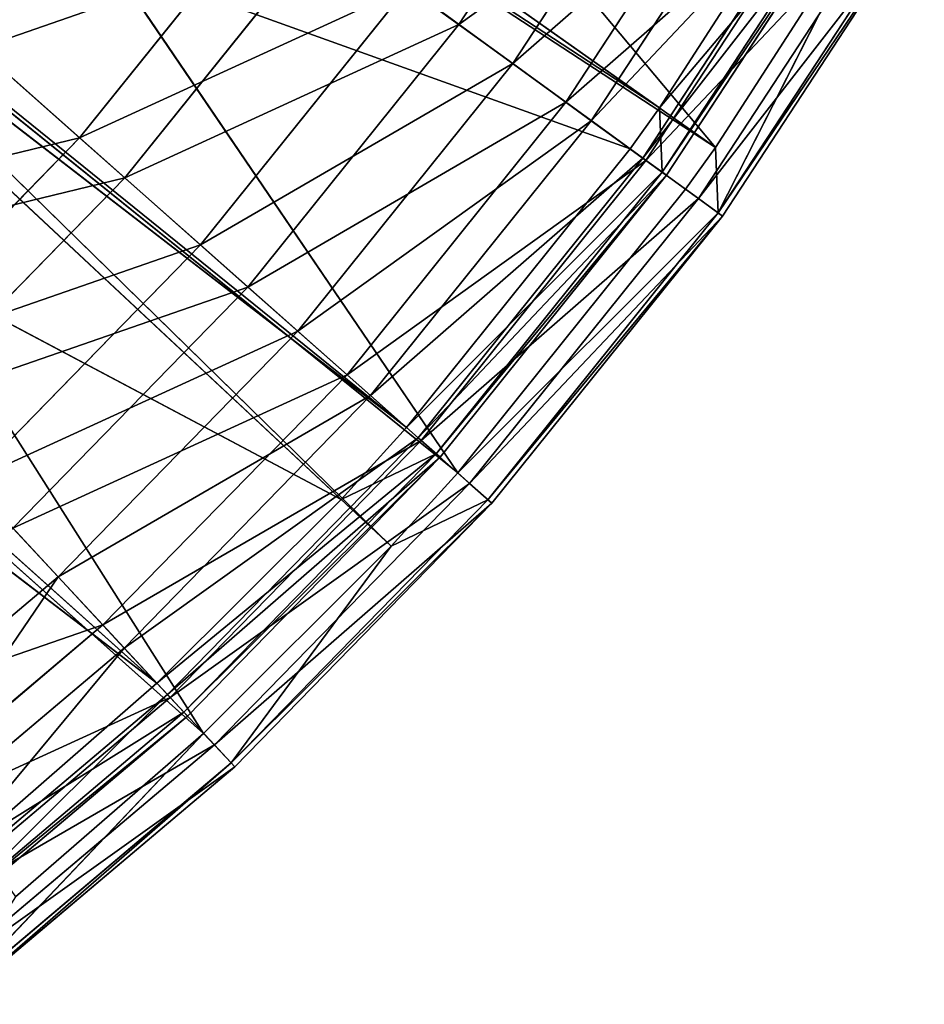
# Model space of a CAD drawing. Extents: x 1 to 221, y -110 to 110.
# Tile 56 of 256: x 180 to 206, y -87 to -59. Entities that reach past the tile are written whole.
import ezdxf

# ---------------------------------------------------------------- set-up
doc = ezdxf.new("R2010")
doc.units = 0
doc.header["$LTSCALE"] = 25.4
doc.layers.get('0').update_dxf_attribs({"color": 13, "linetype": 'CONTINUOUS'})

# ---------------------------------------------------------------- blocks, each defined once
blk = doc.blocks.new('PEAR-M-8672_STL')
at = {"color": 7}
for p, q in [((199.841, -62.639, 129.39), (179.887, -38.845, 314.653)), ((199.841, -62.639, 129.39), (179.887, -38.845, 314.653)), ((198.227, -61.5, 129.074), (174.026, -44.417, 314.337)), ((198.227, -61.5, 129.074), (174.026, -44.417, 314.337)), ((197.379, -62.684, 129.074), (173.413, -45.272, 314.337)), ((197.379, -62.684, 129.074), (173.413, -45.272, 314.337)), ((199.841, -62.639, 129.39), (175.639, -45.556, 314.653)), ((199.841, -62.639, 129.39), (175.639, -45.556, 314.653)), ((192.405, -72.028, 129.39), (175.011, -46.433, 314.653)), ((192.405, -72.028, 129.39), (175.011, -46.433, 314.653)), ((198.977, -63.845, 129.39), (175.011, -46.433, 314.653)), ((198.977, -63.845, 129.39), (175.011, -46.433, 314.653)), ((192.435, -59.092, 67.38), (197.759, -50.967, 67.38)), ((192.435, -59.092, 67.38), (197.759, -50.967, 67.38)), ((199.415, -51.941, 77.862), (193.99, -60.222, 77.862)), ((199.415, -51.941, 77.862), (193.99, -60.222, 77.862)), ((197.379, -62.684, 129.074), (167.846, -52.08, 314.337)), ((197.379, -62.684, 129.074), (167.846, -52.08, 314.337)), ((190.927, -70.719, 129.074), (167.846, -52.08, 314.337)), ((190.927, -70.719, 129.074), (167.846, -52.08, 314.337)), ((190.927, -70.719, 129.074), (167.392, -52.571, 314.337)), ((190.927, -70.719, 129.074), (167.392, -52.571, 314.337)), ((189.042, -72.791, 129.074), (167.392, -52.571, 314.337)), ((189.042, -72.791, 129.074), (167.392, -52.571, 314.337)), ((195.525, -61.337, 77.229), (201.051, -52.903, 77.229)), ((195.525, -61.337, 77.229), (201.051, -52.903, 77.229)), ((201.832, -53.363, 87.848), (196.259, -61.87, 87.848)), ((201.832, -53.363, 87.848), (196.259, -61.87, 87.848)), ((190.485, -74.139, 129.39), (169.301, -53.415, 314.653)), ((190.485, -74.139, 129.39), (169.301, -53.415, 314.653)), ((192.405, -72.028, 129.39), (169.301, -53.415, 314.653)), ((192.405, -72.028, 129.39), (169.301, -53.415, 314.653)), ((185.074, -79.539, 129.39), (168.835, -53.919, 314.653)), ((185.074, -79.539, 129.39), (168.835, -53.919, 314.653)), ((190.485, -74.139, 129.39), (168.835, -53.919, 314.653)), ((190.485, -74.139, 129.39), (168.835, -53.919, 314.653)), ((198.227, -61.5, 129.074), (203.027, -54.065, 129.074)), ((198.227, -61.5, 129.074), (203.027, -54.065, 129.074)), ((203.413, -54.292, 98.057), (197.742, -62.948, 98.057)), ((203.413, -54.292, 98.057), (197.742, -62.948, 98.057)), ((197.836, -63.016, 87.4), (203.513, -54.351, 87.4)), ((197.836, -63.016, 87.4), (203.513, -54.351, 87.4)), ((198.227, -61.5, 129.074), (204.013, -54.645, 118.765)), ((198.227, -61.5, 129.074), (204.013, -54.645, 118.765)), ((204.013, -54.645, 118.765), (198.305, -63.357, 118.765)), ((204.013, -54.645, 118.765), (198.305, -63.357, 118.765)), ((204.142, -54.721, 108.394), (198.426, -63.445, 108.394)), ((204.142, -54.721, 108.394), (198.426, -63.445, 108.394)), ((199.841, -62.639, 129.39), (204.729, -55.066, 129.39)), ((199.841, -62.639, 129.39), (204.729, -55.066, 129.39)), ((204.729, -55.066, 129.39), (199.92, -64.53, 118.89)), ((204.729, -55.066, 129.39), (199.92, -64.53, 118.89)), ((187.187, -55.279, 58.925), (181.496, -62.364, 58.925)), ((187.187, -55.279, 58.925), (181.496, -62.364, 58.925)), ((199.346, -64.114, 97.798), (205.122, -55.297, 97.798)), ((199.346, -64.114, 97.798), (205.122, -55.297, 97.798)), ((205.733, -55.657, 118.89), (199.92, -64.53, 118.89)), ((205.733, -55.657, 118.89), (199.92, -64.53, 118.89)), ((200.043, -64.62, 108.327), (205.865, -55.734, 108.327)), ((200.043, -64.62, 108.327), (205.865, -55.734, 108.327)), ((182.8, -63.519, 57.941), (188.596, -56.303, 57.941)), ((182.8, -63.519, 57.941), (188.596, -56.303, 57.941)), ((192.435, -59.092, 67.38), (188.596, -56.303, 57.941)), ((192.435, -59.092, 67.38), (188.596, -56.303, 57.941)), ((189.042, -72.791, 129.074), (161.54, -58.209, 314.337)), ((189.042, -72.791, 129.074), (161.54, -58.209, 314.337)), ((183.729, -78.093, 129.074), (161.54, -58.209, 314.337)), ((183.729, -78.093, 129.074), (161.54, -58.209, 314.337)), ((190.957, -58.018, 68.191), (184.984, -65.454, 68.191)), ((190.957, -58.018, 68.191), (184.984, -65.454, 68.191)), ((190.957, -58.018, 68.191), (193.99, -60.222, 77.862)), ((190.957, -58.018, 68.191), (193.99, -60.222, 77.862)), ((177.359, -58.699, 50.148), (181.496, -62.364, 58.925)), ((177.359, -58.699, 50.148), (181.496, -62.364, 58.925)), ((186.352, -66.666, 67.38), (192.435, -59.092, 67.38)), ((186.352, -66.666, 67.38), (192.435, -59.092, 67.38)), ((195.525, -61.337, 77.229), (192.435, -59.092, 67.38)), ((195.525, -61.337, 77.229), (192.435, -59.092, 67.38)), ((183.729, -78.093, 129.074), (159.709, -59.746, 314.337)), ((183.729, -78.093, 129.074), (159.709, -59.746, 314.337)), ((185.074, -79.539, 129.39), (162.833, -59.702, 314.653)), ((185.074, -79.539, 129.39), (162.833, -59.702, 314.653)), ((178.586, -59.786, 49.002), (182.8, -63.519, 57.941)), ((178.586, -59.786, 49.002), (182.8, -63.519, 57.941)), ((193.99, -60.222, 77.862), (187.791, -67.941, 77.862)), ((193.99, -60.222, 77.862), (187.791, -67.941, 77.862)), ((193.99, -60.222, 77.862), (196.259, -61.87, 87.848)), ((193.99, -60.222, 77.862), (196.259, -61.87, 87.848)), ((189.211, -69.199, 77.229), (195.525, -61.337, 77.229)), ((189.211, -69.199, 77.229), (195.525, -61.337, 77.229)), ((197.836, -63.016, 87.4), (195.525, -61.337, 77.229)), ((197.836, -63.016, 87.4), (195.525, -61.337, 77.229)), ((197.379, -62.684, 129.074), (198.227, -61.5, 129.074)), ((197.379, -62.684, 129.074), (198.227, -61.5, 129.074)), ((198.227, -61.5, 129.074), (198.305, -63.357, 118.765)), ((198.227, -61.5, 129.074), (198.305, -63.357, 118.765)), ((196.259, -61.87, 87.848), (189.89, -69.8, 87.848)), ((196.259, -61.87, 87.848), (189.89, -69.8, 87.848)), ((196.259, -61.87, 87.848), (197.742, -62.948, 98.057)), ((196.259, -61.87, 87.848), (197.742, -62.948, 98.057)), ((181.496, -62.364, 58.925), (175.149, -68.867, 58.925)), ((181.496, -62.364, 58.925), (175.149, -68.867, 58.925)), ((181.496, -62.364, 58.925), (184.984, -65.454, 68.191)), ((181.496, -62.364, 58.925), (184.984, -65.454, 68.191)), ((190.927, -70.719, 129.074), (197.379, -62.684, 129.074)), ((190.927, -70.719, 129.074), (197.379, -62.684, 129.074)), ((197.379, -62.684, 129.074), (198.305, -63.357, 118.765)), ((197.379, -62.684, 129.074), (198.305, -63.357, 118.765)), ((198.977, -63.845, 129.39), (199.841, -62.639, 129.39)), ((198.977, -63.845, 129.39), (199.841, -62.639, 129.39)), ((199.841, -62.639, 129.39), (199.92, -64.53, 118.89)), ((199.841, -62.639, 129.39), (199.92, -64.53, 118.89)), ((197.742, -62.948, 98.057), (191.262, -71.016, 98.057)), ((197.742, -62.948, 98.057), (191.262, -71.016, 98.057)), ((191.349, -71.093, 87.4), (197.836, -63.016, 87.4)), ((191.349, -71.093, 87.4), (197.836, -63.016, 87.4)), ((197.742, -62.948, 98.057), (198.426, -63.445, 108.394)), ((197.742, -62.948, 98.057), (198.426, -63.445, 108.394)), ((199.346, -64.114, 97.798), (197.836, -63.016, 87.4)), ((199.346, -64.114, 97.798), (197.836, -63.016, 87.4)), ((176.335, -70.143, 57.941), (182.8, -63.519, 57.941)), ((176.335, -70.143, 57.941), (182.8, -63.519, 57.941)), ((182.8, -63.519, 57.941), (186.352, -66.666, 67.38)), ((182.8, -63.519, 57.941), (186.352, -66.666, 67.38)), ((198.305, -63.357, 118.765), (191.783, -71.477, 118.765)), ((198.305, -63.357, 118.765), (191.783, -71.477, 118.765)), ((198.426, -63.445, 108.394), (191.895, -71.577, 108.394)), ((198.426, -63.445, 108.394), (191.895, -71.577, 108.394)), ((198.426, -63.445, 108.394), (198.305, -63.357, 118.765)), ((198.426, -63.445, 108.394), (198.305, -63.357, 118.765)), ((192.405, -72.028, 129.39), (198.977, -63.845, 129.39)), ((192.405, -72.028, 129.39), (198.977, -63.845, 129.39)), ((199.92, -64.53, 118.89), (198.977, -63.845, 129.39)), ((199.92, -64.53, 118.89), (198.977, -63.845, 129.39)), ((192.747, -72.331, 97.798), (199.346, -64.114, 97.798)), ((192.747, -72.331, 97.798), (199.346, -64.114, 97.798)), ((200.043, -64.62, 108.327), (199.346, -64.114, 97.798)), ((200.043, -64.62, 108.327), (199.346, -64.114, 97.798)), ((193.277, -72.801, 118.89), (199.92, -64.53, 118.89)), ((193.277, -72.801, 118.89), (199.92, -64.53, 118.89)), ((193.391, -72.902, 108.327), (200.043, -64.62, 108.327)), ((193.391, -72.902, 108.327), (200.043, -64.62, 108.327)), ((199.92, -64.53, 118.89), (200.043, -64.62, 108.327)), ((199.92, -64.53, 118.89), (200.043, -64.62, 108.327)), ((184.984, -65.454, 68.191), (178.322, -72.279, 68.191)), ((184.984, -65.454, 68.191), (178.322, -72.279, 68.191)), ((184.984, -65.454, 68.191), (187.791, -67.941, 77.862)), ((184.984, -65.454, 68.191), (187.791, -67.941, 77.862)), ((179.567, -73.618, 67.38), (186.352, -66.666, 67.38)), ((179.567, -73.618, 67.38), (186.352, -66.666, 67.38)), ((186.352, -66.666, 67.38), (189.211, -69.199, 77.229)), ((186.352, -66.666, 67.38), (189.211, -69.199, 77.229)), ((187.791, -67.941, 77.862), (180.875, -75.025, 77.862)), ((187.791, -67.941, 77.862), (180.875, -75.025, 77.862)), ((187.791, -67.941, 77.862), (189.89, -69.8, 87.848)), ((187.791, -67.941, 77.862), (189.89, -69.8, 87.848)), ((182.167, -76.414, 77.229), (189.211, -69.199, 77.229)), ((182.167, -76.414, 77.229), (189.211, -69.199, 77.229)), ((189.211, -69.199, 77.229), (191.349, -71.093, 87.4)), ((189.211, -69.199, 77.229), (191.349, -71.093, 87.4)), ((189.89, -69.8, 87.848), (182.785, -77.078, 87.848)), ((189.89, -69.8, 87.848), (182.785, -77.078, 87.848)), ((189.89, -69.8, 87.848), (191.262, -71.016, 98.057)), ((189.89, -69.8, 87.848), (191.262, -71.016, 98.057)), ((189.042, -72.791, 129.074), (190.927, -70.719, 129.074)), ((189.042, -72.791, 129.074), (190.927, -70.719, 129.074)), ((190.927, -70.719, 129.074), (191.783, -71.477, 118.765)), ((190.927, -70.719, 129.074), (191.783, -71.477, 118.765)), ((191.262, -71.016, 98.057), (184.034, -78.421, 98.057)), ((191.262, -71.016, 98.057), (184.034, -78.421, 98.057)), ((184.113, -78.506, 87.4), (191.349, -71.093, 87.4)), ((184.113, -78.506, 87.4), (191.349, -71.093, 87.4)), ((191.262, -71.016, 98.057), (191.895, -71.577, 108.394)), ((191.262, -71.016, 98.057), (191.895, -71.577, 108.394)), ((191.349, -71.093, 87.4), (192.747, -72.331, 97.798)), ((191.349, -71.093, 87.4), (192.747, -72.331, 97.798)), ((183.729, -78.093, 129.074), (191.783, -71.477, 118.765)), ((183.729, -78.093, 129.074), (191.783, -71.477, 118.765)), ((191.783, -71.477, 118.765), (184.508, -78.931, 118.765)), ((191.783, -71.477, 118.765), (184.508, -78.931, 118.765)), ((189.042, -72.791, 129.074), (191.783, -71.477, 118.765)), ((189.042, -72.791, 129.074), (191.783, -71.477, 118.765)), ((191.895, -71.577, 108.394), (191.783, -71.477, 118.765)), ((191.895, -71.577, 108.394), (191.783, -71.477, 118.765)), ((191.895, -71.577, 108.394), (184.61, -79.04, 108.394)), ((191.895, -71.577, 108.394), (184.61, -79.04, 108.394)), ((190.485, -74.139, 129.39), (192.405, -72.028, 129.39)), ((190.485, -74.139, 129.39), (192.405, -72.028, 129.39)), ((193.277, -72.801, 118.89), (192.405, -72.028, 129.39)), ((193.277, -72.801, 118.89), (192.405, -72.028, 129.39)), ((178.322, -72.279, 68.191), (180.875, -75.025, 77.862)), ((178.322, -72.279, 68.191), (180.875, -75.025, 77.862)), ((185.384, -79.873, 97.798), (192.747, -72.331, 97.798)), ((185.384, -79.873, 97.798), (192.747, -72.331, 97.798)), ((192.747, -72.331, 97.798), (193.391, -72.902, 108.327)), ((192.747, -72.331, 97.798), (193.391, -72.902, 108.327)), ((183.729, -78.093, 129.074), (189.042, -72.791, 129.074)), ((183.729, -78.093, 129.074), (189.042, -72.791, 129.074)), ((185.867, -80.392, 118.89), (193.277, -72.801, 118.89)), ((185.867, -80.392, 118.89), (193.277, -72.801, 118.89)), ((185.971, -80.504, 108.327), (193.391, -72.902, 108.327)), ((185.971, -80.504, 108.327), (193.391, -72.902, 108.327)), ((190.485, -74.139, 129.39), (193.277, -72.801, 118.89)), ((190.485, -74.139, 129.39), (193.277, -72.801, 118.89)), ((193.391, -72.902, 108.327), (193.277, -72.801, 118.89)), ((193.391, -72.902, 108.327), (193.277, -72.801, 118.89)), ((179.567, -73.618, 67.38), (182.167, -76.414, 77.229)), ((179.567, -73.618, 67.38), (182.167, -76.414, 77.229)), ((185.074, -79.539, 129.39), (190.485, -74.139, 129.39)), ((185.074, -79.539, 129.39), (190.485, -74.139, 129.39)), ((185.867, -80.392, 118.89), (190.485, -74.139, 129.39)), ((185.867, -80.392, 118.89), (190.485, -74.139, 129.39)), ((180.875, -75.025, 77.862), (173.309, -81.409, 77.862)), ((180.875, -75.025, 77.862), (173.309, -81.409, 77.862)), ((180.875, -75.025, 77.862), (182.785, -77.078, 87.848)), ((180.875, -75.025, 77.862), (182.785, -77.078, 87.848)), ((174.461, -82.916, 77.229), (182.167, -76.414, 77.229)), ((174.461, -82.916, 77.229), (182.167, -76.414, 77.229)), ((182.167, -76.414, 77.229), (184.113, -78.506, 87.4)), ((182.167, -76.414, 77.229), (184.113, -78.506, 87.4)), ((182.785, -77.078, 87.848), (175.011, -83.637, 87.848)), ((182.785, -77.078, 87.848), (175.011, -83.637, 87.848)), ((182.785, -77.078, 87.848), (184.034, -78.421, 98.057)), ((182.785, -77.078, 87.848), (184.034, -78.421, 98.057)), ((178.404, -82.726, 129.074), (183.729, -78.093, 129.074)), ((178.404, -82.726, 129.074), (183.729, -78.093, 129.074)), ((183.729, -78.093, 129.074), (184.508, -78.931, 118.765)), ((183.729, -78.093, 129.074), (184.508, -78.931, 118.765)), ((184.034, -78.421, 98.057), (176.125, -85.094, 98.057)), ((184.034, -78.421, 98.057), (176.125, -85.094, 98.057)), ((176.195, -85.186, 87.4), (184.113, -78.506, 87.4)), ((176.195, -85.186, 87.4), (184.113, -78.506, 87.4)), ((184.034, -78.421, 98.057), (184.61, -79.04, 108.394)), ((184.034, -78.421, 98.057), (184.61, -79.04, 108.394)), ((184.113, -78.506, 87.4), (185.384, -79.873, 97.798)), ((184.113, -78.506, 87.4), (185.384, -79.873, 97.798)), ((184.508, -78.931, 118.765), (176.547, -85.647, 118.765)), ((184.508, -78.931, 118.765), (176.547, -85.647, 118.765)), ((178.404, -82.726, 129.074), (184.508, -78.931, 118.765)), ((178.404, -82.726, 129.074), (184.508, -78.931, 118.765)), ((184.61, -79.04, 108.394), (184.508, -78.931, 118.765)), ((184.61, -79.04, 108.394), (184.508, -78.931, 118.765)), ((184.61, -79.04, 108.394), (176.638, -85.766, 108.394)), ((184.61, -79.04, 108.394), (176.638, -85.766, 108.394)), ((185.074, -79.539, 129.39), (177.759, -87.233, 118.89)), ((185.074, -79.539, 129.39), (177.759, -87.233, 118.89)), ((179.65, -84.258, 129.39), (185.074, -79.539, 129.39)), ((179.65, -84.258, 129.39), (185.074, -79.539, 129.39)), ((185.074, -79.539, 129.39), (185.867, -80.392, 118.89)), ((185.074, -79.539, 129.39), (185.867, -80.392, 118.89)), ((177.329, -86.67, 97.798), (185.384, -79.873, 97.798)), ((177.329, -86.67, 97.798), (185.384, -79.873, 97.798)), ((185.384, -79.873, 97.798), (185.971, -80.504, 108.327)), ((185.384, -79.873, 97.798), (185.971, -80.504, 108.327)), ((185.867, -80.392, 118.89), (177.759, -87.233, 118.89)), ((185.867, -80.392, 118.89), (177.759, -87.233, 118.89)), ((177.852, -87.354, 108.327), (185.971, -80.504, 108.327)), ((177.852, -87.354, 108.327), (185.971, -80.504, 108.327)), ((185.971, -80.504, 108.327), (185.867, -80.392, 118.89)), ((185.971, -80.504, 108.327), (185.867, -80.392, 118.89))]:
    blk.add_line(p, q, dxfattribs=at)
mesh = blk.add_polyface(dxfattribs=at)
corners = [(179.887, -38.845, 314.653), (175.639, -45.556, 314.653), (199.841, -62.639, 129.39)]
mesh.append_faces([[corners[k] for k in face] for face in [(0, 1, 2)]], dxfattribs={"color": 7})
mesh = blk.add_polyface(dxfattribs=at)
corners = [(179.887, -38.845, 314.653), (199.841, -62.639, 129.39), (204.729, -55.066, 129.39)]
mesh.append_faces([[corners[k] for k in face] for face in [(0, 1, 2)]], dxfattribs={"color": 7})
mesh = blk.add_polyface(dxfattribs=at)
corners = [(173.413, -45.272, 314.337), (198.227, -61.5, 129.074), (197.379, -62.684, 129.074), (174.026, -44.417, 314.337)]
mesh.append_faces([[corners[k] for k in face] for face in [(0, 1, 2), (1, 0, 3)]], dxfattribs={"vtx0": -1, "color": 7})
mesh = blk.add_polyface(dxfattribs=at)
corners = [(174.026, -44.417, 314.337), (203.027, -54.065, 129.074), (198.227, -61.5, 129.074)]
mesh.append_faces([[corners[k] for k in face] for face in [(0, 1, 2)]], dxfattribs={"color": 7})
mesh = blk.add_polyface(dxfattribs=at)
corners = [(173.413, -45.272, 314.337), (197.379, -62.684, 129.074), (167.846, -52.08, 314.337)]
mesh.append_faces([[corners[k] for k in face] for face in [(0, 1, 2)]], dxfattribs={"color": 7})
mesh = blk.add_polyface(dxfattribs=at)
corners = [(199.841, -62.639, 129.39), (175.011, -46.433, 314.653), (198.977, -63.845, 129.39), (175.639, -45.556, 314.653)]
mesh.append_faces([[corners[k] for k in face] for face in [(0, 1, 2), (1, 0, 3)]], dxfattribs={"vtx0": -1, "color": 7})
mesh = blk.add_polyface(dxfattribs=at)
corners = [(175.011, -46.433, 314.653), (169.301, -53.415, 314.653), (192.405, -72.028, 129.39)]
mesh.append_faces([[corners[k] for k in face] for face in [(0, 1, 2)]], dxfattribs={"color": 7})
mesh = blk.add_polyface(dxfattribs=at)
corners = [(175.011, -46.433, 314.653), (192.405, -72.028, 129.39), (198.977, -63.845, 129.39)]
mesh.append_faces([[corners[k] for k in face] for face in [(0, 1, 2)]], dxfattribs={"color": 7})
mesh = blk.add_polyface(dxfattribs=at)
corners = [(188.596, -56.303, 57.941), (197.759, -50.967, 67.38), (192.435, -59.092, 67.38), (193.668, -48.561, 57.941)]
mesh.append_faces([[corners[k] for k in face] for face in [(0, 1, 2), (1, 0, 3)]], dxfattribs={"vtx0": -1, "color": 7})
mesh = blk.add_polyface(dxfattribs=at)
corners = [(173.75, -55.502, 40.644), (184.041, -52.994, 49.002), (178.586, -59.786, 49.002), (178.814, -49.196, 40.644)]
mesh.append_faces([[corners[k] for k in face] for face in [(0, 1, 2), (1, 0, 3)]], dxfattribs={"vtx0": -1, "color": 7})
mesh = blk.add_polyface(dxfattribs=at)
corners = [(199.415, -51.941, 77.862), (190.957, -58.018, 68.191), (193.99, -60.222, 77.862), (196.183, -50.04, 68.191)]
mesh.append_faces([[corners[k] for k in face] for face in [(0, 1, 2), (1, 0, 3)]], dxfattribs={"vtx0": -1, "color": 7})
mesh = blk.add_polyface(dxfattribs=at)
corners = [(192.435, -59.092, 67.38), (201.051, -52.903, 77.229), (195.525, -61.337, 77.229), (197.759, -50.967, 67.38)]
mesh.append_faces([[corners[k] for k in face] for face in [(0, 1, 2), (1, 0, 3)]], dxfattribs={"vtx0": -1, "color": 7})
mesh = blk.add_polyface(dxfattribs=at)
corners = [(201.832, -53.363, 87.848), (193.99, -60.222, 77.862), (196.259, -61.87, 87.848), (199.415, -51.941, 77.862)]
mesh.append_faces([[corners[k] for k in face] for face in [(0, 1, 2), (1, 0, 3)]], dxfattribs={"vtx0": -1, "color": 7})
mesh = blk.add_polyface(dxfattribs=at)
corners = [(167.846, -52.08, 314.337), (190.927, -70.719, 129.074), (167.392, -52.571, 314.337)]
mesh.append_faces([[corners[k] for k in face] for face in [(0, 1, 2)]], dxfattribs={"color": 7})
mesh = blk.add_polyface(dxfattribs=at)
corners = [(167.846, -52.08, 314.337), (197.379, -62.684, 129.074), (190.927, -70.719, 129.074)]
mesh.append_faces([[corners[k] for k in face] for face in [(0, 1, 2)]], dxfattribs={"color": 7})
mesh = blk.add_polyface(dxfattribs=at)
corners = [(187.187, -55.279, 58.925), (177.359, -58.699, 50.148), (181.496, -62.364, 58.925), (182.715, -52.03, 50.148)]
mesh.append_faces([[corners[k] for k in face] for face in [(0, 1, 2), (1, 0, 3)]], dxfattribs={"vtx0": -1, "color": 7})
mesh = blk.add_polyface(dxfattribs=at)
corners = [(167.392, -52.571, 314.337), (189.042, -72.791, 129.074), (161.54, -58.209, 314.337)]
mesh.append_faces([[corners[k] for k in face] for face in [(0, 1, 2)]], dxfattribs={"color": 7})
mesh = blk.add_polyface(dxfattribs=at)
corners = [(167.392, -52.571, 314.337), (190.927, -70.719, 129.074), (189.042, -72.791, 129.074)]
mesh.append_faces([[corners[k] for k in face] for face in [(0, 1, 2)]], dxfattribs={"color": 7})
mesh = blk.add_polyface(dxfattribs=at)
corners = [(178.586, -59.786, 49.002), (188.596, -56.303, 57.941), (182.8, -63.519, 57.941), (184.041, -52.994, 49.002)]
mesh.append_faces([[corners[k] for k in face] for face in [(0, 1, 2), (1, 0, 3)]], dxfattribs={"vtx0": -1, "color": 7})
mesh = blk.add_polyface(dxfattribs=at)
corners = [(195.525, -61.337, 77.229), (203.513, -54.351, 87.4), (197.836, -63.016, 87.4), (201.051, -52.903, 77.229)]
mesh.append_faces([[corners[k] for k in face] for face in [(0, 1, 2), (1, 0, 3)]], dxfattribs={"vtx0": -1, "color": 7})
mesh = blk.add_polyface(dxfattribs=at)
corners = [(203.413, -54.292, 98.057), (196.259, -61.87, 87.848), (197.742, -62.948, 98.057), (201.832, -53.363, 87.848)]
mesh.append_faces([[corners[k] for k in face] for face in [(0, 1, 2), (1, 0, 3)]], dxfattribs={"vtx0": -1, "color": 7})
mesh = blk.add_polyface(dxfattribs=at)
corners = [(169.301, -53.415, 314.653), (168.835, -53.919, 314.653), (190.485, -74.139, 129.39)]
mesh.append_faces([[corners[k] for k in face] for face in [(0, 1, 2)]], dxfattribs={"color": 7})
mesh = blk.add_polyface(dxfattribs=at)
corners = [(169.301, -53.415, 314.653), (190.485, -74.139, 129.39), (192.405, -72.028, 129.39)]
mesh.append_faces([[corners[k] for k in face] for face in [(0, 1, 2)]], dxfattribs={"color": 7})
mesh = blk.add_polyface(dxfattribs=at)
corners = [(162.833, -59.702, 314.653), (185.074, -79.539, 129.39), (168.835, -53.919, 314.653)]
mesh.append_faces([[corners[k] for k in face] for face in [(0, 1, 2)]], dxfattribs={"color": 7})
mesh = blk.add_polyface(dxfattribs=at)
corners = [(168.835, -53.919, 314.653), (185.074, -79.539, 129.39), (190.485, -74.139, 129.39)]
mesh.append_faces([[corners[k] for k in face] for face in [(0, 1, 2)]], dxfattribs={"color": 7})
mesh = blk.add_polyface(dxfattribs=at)
corners = [(203.027, -54.065, 129.074), (204.013, -54.645, 118.765), (198.227, -61.5, 129.074)]
mesh.append_faces([[corners[k] for k in face] for face in [(0, 1, 2)]], dxfattribs={"color": 7})
mesh = blk.add_polyface(dxfattribs=at)
corners = [(204.142, -54.721, 108.394), (197.742, -62.948, 98.057), (198.426, -63.445, 108.394), (203.413, -54.292, 98.057)]
mesh.append_faces([[corners[k] for k in face] for face in [(0, 1, 2), (1, 0, 3)]], dxfattribs={"vtx0": -1, "color": 7})
mesh = blk.add_polyface(dxfattribs=at)
corners = [(197.836, -63.016, 87.4), (205.122, -55.297, 97.798), (199.346, -64.114, 97.798), (203.513, -54.351, 87.4)]
mesh.append_faces([[corners[k] for k in face] for face in [(0, 1, 2), (1, 0, 3)]], dxfattribs={"vtx0": -1, "color": 7})
mesh = blk.add_polyface(dxfattribs=at)
corners = [(204.013, -54.645, 118.765), (198.305, -63.357, 118.765), (198.227, -61.5, 129.074)]
mesh.append_faces([[corners[k] for k in face] for face in [(0, 1, 2)]], dxfattribs={"color": 7})
mesh = blk.add_polyface(dxfattribs=at)
corners = [(198.305, -63.357, 118.765), (204.142, -54.721, 108.394), (198.426, -63.445, 108.394), (204.013, -54.645, 118.765)]
mesh.append_faces([[corners[k] for k in face] for face in [(0, 1, 2), (1, 0, 3)]], dxfattribs={"vtx0": -1, "color": 7})
mesh = blk.add_polyface(dxfattribs=at)
corners = [(204.729, -55.066, 129.39), (199.841, -62.639, 129.39), (199.92, -64.53, 118.89)]
mesh.append_faces([[corners[k] for k in face] for face in [(0, 1, 2)]], dxfattribs={"color": 7})
mesh = blk.add_polyface(dxfattribs=at)
corners = [(204.729, -55.066, 129.39), (199.92, -64.53, 118.89), (205.733, -55.657, 118.89)]
mesh.append_faces([[corners[k] for k in face] for face in [(0, 1, 2)]], dxfattribs={"color": 7})
mesh = blk.add_polyface(dxfattribs=at)
corners = [(190.957, -58.018, 68.191), (181.496, -62.364, 58.925), (184.984, -65.454, 68.191), (187.187, -55.279, 58.925)]
mesh.append_faces([[corners[k] for k in face] for face in [(0, 1, 2), (1, 0, 3)]], dxfattribs={"vtx0": -1, "color": 7})
mesh = blk.add_polyface(dxfattribs=at)
corners = [(199.346, -64.114, 97.798), (205.865, -55.734, 108.327), (200.043, -64.62, 108.327), (205.122, -55.297, 97.798)]
mesh.append_faces([[corners[k] for k in face] for face in [(0, 1, 2), (1, 0, 3)]], dxfattribs={"vtx0": -1, "color": 7})
mesh = blk.add_polyface(dxfattribs=at)
corners = [(205.865, -55.734, 108.327), (199.92, -64.53, 118.89), (200.043, -64.62, 108.327), (205.733, -55.657, 118.89)]
mesh.append_faces([[corners[k] for k in face] for face in [(0, 1, 2), (1, 0, 3)]], dxfattribs={"vtx0": -1, "color": 7})
mesh = blk.add_polyface(dxfattribs=at)
corners = [(182.8, -63.519, 57.941), (192.435, -59.092, 67.38), (186.352, -66.666, 67.38), (188.596, -56.303, 57.941)]
mesh.append_faces([[corners[k] for k in face] for face in [(0, 1, 2), (1, 0, 3)]], dxfattribs={"vtx0": -1, "color": 7})
mesh = blk.add_polyface(dxfattribs=at)
corners = [(161.54, -58.209, 314.337), (183.729, -78.093, 129.074), (159.709, -59.746, 314.337)]
mesh.append_faces([[corners[k] for k in face] for face in [(0, 1, 2)]], dxfattribs={"color": 7})
mesh = blk.add_polyface(dxfattribs=at)
corners = [(161.54, -58.209, 314.337), (189.042, -72.791, 129.074), (183.729, -78.093, 129.074)]
mesh.append_faces([[corners[k] for k in face] for face in [(0, 1, 2)]], dxfattribs={"color": 7})
mesh = blk.add_polyface(dxfattribs=at)
corners = [(193.99, -60.222, 77.862), (184.984, -65.454, 68.191), (187.791, -67.941, 77.862), (190.957, -58.018, 68.191)]
mesh.append_faces([[corners[k] for k in face] for face in [(0, 1, 2), (1, 0, 3)]], dxfattribs={"vtx0": -1, "color": 7})
mesh = blk.add_polyface(dxfattribs=at)
corners = [(181.496, -62.364, 58.925), (171.385, -64.82, 50.148), (175.149, -68.867, 58.925), (177.359, -58.699, 50.148)]
mesh.append_faces([[corners[k] for k in face] for face in [(0, 1, 2), (1, 0, 3)]], dxfattribs={"vtx0": -1, "color": 7})
mesh = blk.add_polyface(dxfattribs=at)
corners = [(186.352, -66.666, 67.38), (195.525, -61.337, 77.229), (189.211, -69.199, 77.229), (192.435, -59.092, 67.38)]
mesh.append_faces([[corners[k] for k in face] for face in [(0, 1, 2), (1, 0, 3)]], dxfattribs={"vtx0": -1, "color": 7})
mesh = blk.add_polyface(dxfattribs=at)
corners = [(159.709, -59.746, 314.337), (183.729, -78.093, 129.074), (178.404, -82.726, 129.074)]
mesh.append_faces([[corners[k] for k in face] for face in [(0, 1, 2)]], dxfattribs={"color": 7})
mesh = blk.add_polyface(dxfattribs=at)
corners = [(162.833, -59.702, 314.653), (179.65, -84.258, 129.39), (185.074, -79.539, 129.39)]
mesh.append_faces([[corners[k] for k in face] for face in [(0, 1, 2)]], dxfattribs={"color": 7})
mesh = blk.add_polyface(dxfattribs=at)
corners = [(172.501, -66.02, 49.002), (182.8, -63.519, 57.941), (176.335, -70.143, 57.941), (178.586, -59.786, 49.002)]
mesh.append_faces([[corners[k] for k in face] for face in [(0, 1, 2), (1, 0, 3)]], dxfattribs={"vtx0": -1, "color": 7})
mesh = blk.add_polyface(dxfattribs=at)
corners = [(196.259, -61.87, 87.848), (187.791, -67.941, 77.862), (189.89, -69.8, 87.848), (193.99, -60.222, 77.862)]
mesh.append_faces([[corners[k] for k in face] for face in [(0, 1, 2), (1, 0, 3)]], dxfattribs={"vtx0": -1, "color": 7})
mesh = blk.add_polyface(dxfattribs=at)
corners = [(189.211, -69.199, 77.229), (197.836, -63.016, 87.4), (191.349, -71.093, 87.4), (195.525, -61.337, 77.229)]
mesh.append_faces([[corners[k] for k in face] for face in [(0, 1, 2), (1, 0, 3)]], dxfattribs={"vtx0": -1, "color": 7})
mesh = blk.add_polyface(dxfattribs=at)
corners = [(198.227, -61.5, 129.074), (198.305, -63.357, 118.765), (197.379, -62.684, 129.074)]
mesh.append_faces([[corners[k] for k in face] for face in [(0, 1, 2)]], dxfattribs={"color": 7})
mesh = blk.add_polyface(dxfattribs=at)
corners = [(197.742, -62.948, 98.057), (189.89, -69.8, 87.848), (191.262, -71.016, 98.057), (196.259, -61.87, 87.848)]
mesh.append_faces([[corners[k] for k in face] for face in [(0, 1, 2), (1, 0, 3)]], dxfattribs={"vtx0": -1, "color": 7})
mesh = blk.add_polyface(dxfattribs=at)
corners = [(184.984, -65.454, 68.191), (175.149, -68.867, 58.925), (178.322, -72.279, 68.191), (181.496, -62.364, 58.925)]
mesh.append_faces([[corners[k] for k in face] for face in [(0, 1, 2), (1, 0, 3)]], dxfattribs={"vtx0": -1, "color": 7})
mesh = blk.add_polyface(dxfattribs=at)
corners = [(190.927, -70.719, 129.074), (198.305, -63.357, 118.765), (191.783, -71.477, 118.765), (197.379, -62.684, 129.074)]
mesh.append_faces([[corners[k] for k in face] for face in [(0, 1, 2), (1, 0, 3)]], dxfattribs={"vtx0": -1, "color": 7})
mesh = blk.add_polyface(dxfattribs=at)
corners = [(199.841, -62.639, 129.39), (198.977, -63.845, 129.39), (199.92, -64.53, 118.89)]
mesh.append_faces([[corners[k] for k in face] for face in [(0, 1, 2)]], dxfattribs={"color": 7})
mesh = blk.add_polyface(dxfattribs=at)
corners = [(198.426, -63.445, 108.394), (191.262, -71.016, 98.057), (191.895, -71.577, 108.394), (197.742, -62.948, 98.057)]
mesh.append_faces([[corners[k] for k in face] for face in [(0, 1, 2), (1, 0, 3)]], dxfattribs={"vtx0": -1, "color": 7})
mesh = blk.add_polyface(dxfattribs=at)
corners = [(191.349, -71.093, 87.4), (199.346, -64.114, 97.798), (192.747, -72.331, 97.798), (197.836, -63.016, 87.4)]
mesh.append_faces([[corners[k] for k in face] for face in [(0, 1, 2), (1, 0, 3)]], dxfattribs={"vtx0": -1, "color": 7})
mesh = blk.add_polyface(dxfattribs=at)
corners = [(176.335, -70.143, 57.941), (186.352, -66.666, 67.38), (179.567, -73.618, 67.38), (182.8, -63.519, 57.941)]
mesh.append_faces([[corners[k] for k in face] for face in [(0, 1, 2), (1, 0, 3)]], dxfattribs={"vtx0": -1, "color": 7})
mesh = blk.add_polyface(dxfattribs=at)
corners = [(191.783, -71.477, 118.765), (198.426, -63.445, 108.394), (191.895, -71.577, 108.394), (198.305, -63.357, 118.765)]
mesh.append_faces([[corners[k] for k in face] for face in [(0, 1, 2), (1, 0, 3)]], dxfattribs={"vtx0": -1, "color": 7})
mesh = blk.add_polyface(dxfattribs=at)
corners = [(199.92, -64.53, 118.89), (192.405, -72.028, 129.39), (193.277, -72.801, 118.89), (198.977, -63.845, 129.39)]
mesh.append_faces([[corners[k] for k in face] for face in [(0, 1, 2), (1, 0, 3)]], dxfattribs={"vtx0": -1, "color": 7})
mesh = blk.add_polyface(dxfattribs=at)
corners = [(192.747, -72.331, 97.798), (200.043, -64.62, 108.327), (193.391, -72.902, 108.327), (199.346, -64.114, 97.798)]
mesh.append_faces([[corners[k] for k in face] for face in [(0, 1, 2), (1, 0, 3)]], dxfattribs={"vtx0": -1, "color": 7})
mesh = blk.add_polyface(dxfattribs=at)
corners = [(200.043, -64.62, 108.327), (193.277, -72.801, 118.89), (193.391, -72.902, 108.327), (199.92, -64.53, 118.89)]
mesh.append_faces([[corners[k] for k in face] for face in [(0, 1, 2), (1, 0, 3)]], dxfattribs={"vtx0": -1, "color": 7})
mesh = blk.add_polyface(dxfattribs=at)
corners = [(187.791, -67.941, 77.862), (178.322, -72.279, 68.191), (180.875, -75.025, 77.862), (184.984, -65.454, 68.191)]
mesh.append_faces([[corners[k] for k in face] for face in [(0, 1, 2), (1, 0, 3)]], dxfattribs={"vtx0": -1, "color": 7})
mesh = blk.add_polyface(dxfattribs=at)
corners = [(179.567, -73.618, 67.38), (189.211, -69.199, 77.229), (182.167, -76.414, 77.229), (186.352, -66.666, 67.38)]
mesh.append_faces([[corners[k] for k in face] for face in [(0, 1, 2), (1, 0, 3)]], dxfattribs={"vtx0": -1, "color": 7})
mesh = blk.add_polyface(dxfattribs=at)
corners = [(189.89, -69.8, 87.848), (180.875, -75.025, 77.862), (182.785, -77.078, 87.848), (187.791, -67.941, 77.862)]
mesh.append_faces([[corners[k] for k in face] for face in [(0, 1, 2), (1, 0, 3)]], dxfattribs={"vtx0": -1, "color": 7})
mesh = blk.add_polyface(dxfattribs=at)
corners = [(182.167, -76.414, 77.229), (191.349, -71.093, 87.4), (184.113, -78.506, 87.4), (189.211, -69.199, 77.229)]
mesh.append_faces([[corners[k] for k in face] for face in [(0, 1, 2), (1, 0, 3)]], dxfattribs={"vtx0": -1, "color": 7})
mesh = blk.add_polyface(dxfattribs=at)
corners = [(191.262, -71.016, 98.057), (182.785, -77.078, 87.848), (184.034, -78.421, 98.057), (189.89, -69.8, 87.848)]
mesh.append_faces([[corners[k] for k in face] for face in [(0, 1, 2), (1, 0, 3)]], dxfattribs={"vtx0": -1, "color": 7})
mesh = blk.add_polyface(dxfattribs=at)
corners = [(190.927, -70.719, 129.074), (191.783, -71.477, 118.765), (189.042, -72.791, 129.074)]
mesh.append_faces([[corners[k] for k in face] for face in [(0, 1, 2)]], dxfattribs={"color": 7})
mesh = blk.add_polyface(dxfattribs=at)
corners = [(191.895, -71.577, 108.394), (184.034, -78.421, 98.057), (184.61, -79.04, 108.394), (191.262, -71.016, 98.057)]
mesh.append_faces([[corners[k] for k in face] for face in [(0, 1, 2), (1, 0, 3)]], dxfattribs={"vtx0": -1, "color": 7})
mesh = blk.add_polyface(dxfattribs=at)
corners = [(184.113, -78.506, 87.4), (192.747, -72.331, 97.798), (185.384, -79.873, 97.798), (191.349, -71.093, 87.4)]
mesh.append_faces([[corners[k] for k in face] for face in [(0, 1, 2), (1, 0, 3)]], dxfattribs={"vtx0": -1, "color": 7})
mesh = blk.add_polyface(dxfattribs=at)
corners = [(191.783, -71.477, 118.765), (184.508, -78.931, 118.765), (183.729, -78.093, 129.074)]
mesh.append_faces([[corners[k] for k in face] for face in [(0, 1, 2)]], dxfattribs={"color": 7})
mesh = blk.add_polyface(dxfattribs=at)
corners = [(189.042, -72.791, 129.074), (191.783, -71.477, 118.765), (183.729, -78.093, 129.074)]
mesh.append_faces([[corners[k] for k in face] for face in [(0, 1, 2)]], dxfattribs={"color": 7})
mesh = blk.add_polyface(dxfattribs=at)
corners = [(184.508, -78.931, 118.765), (191.895, -71.577, 108.394), (184.61, -79.04, 108.394), (191.783, -71.477, 118.765)]
mesh.append_faces([[corners[k] for k in face] for face in [(0, 1, 2), (1, 0, 3)]], dxfattribs={"vtx0": -1, "color": 7})
mesh = blk.add_polyface(dxfattribs=at)
corners = [(192.405, -72.028, 129.39), (190.485, -74.139, 129.39), (193.277, -72.801, 118.89)]
mesh.append_faces([[corners[k] for k in face] for face in [(0, 1, 2)]], dxfattribs={"color": 7})
mesh = blk.add_polyface(dxfattribs=at)
corners = [(173.309, -81.409, 77.862), (178.322, -72.279, 68.191), (171.032, -78.43, 68.191), (180.875, -75.025, 77.862)]
mesh.append_faces([[corners[k] for k in face] for face in [(0, 1, 2), (1, 0, 3)]], dxfattribs={"vtx0": -1, "color": 7})
mesh = blk.add_polyface(dxfattribs=at)
corners = [(185.384, -79.873, 97.798), (193.391, -72.902, 108.327), (185.971, -80.504, 108.327), (192.747, -72.331, 97.798)]
mesh.append_faces([[corners[k] for k in face] for face in [(0, 1, 2), (1, 0, 3)]], dxfattribs={"vtx0": -1, "color": 7})
mesh = blk.add_polyface(dxfattribs=at)
corners = [(193.277, -72.801, 118.89), (190.485, -74.139, 129.39), (185.867, -80.392, 118.89)]
mesh.append_faces([[corners[k] for k in face] for face in [(0, 1, 2)]], dxfattribs={"color": 7})
mesh = blk.add_polyface(dxfattribs=at)
corners = [(193.391, -72.902, 108.327), (185.867, -80.392, 118.89), (185.971, -80.504, 108.327), (193.277, -72.801, 118.89)]
mesh.append_faces([[corners[k] for k in face] for face in [(0, 1, 2), (1, 0, 3)]], dxfattribs={"vtx0": -1, "color": 7})
mesh = blk.add_polyface(dxfattribs=at)
corners = [(182.167, -76.414, 77.229), (172.142, -79.882, 67.38), (179.567, -73.618, 67.38), (174.461, -82.916, 77.229)]
mesh.append_faces([[corners[k] for k in face] for face in [(0, 1, 2), (1, 0, 3)]], dxfattribs={"vtx0": -1, "color": 7})
mesh = blk.add_polyface(dxfattribs=at)
corners = [(185.074, -79.539, 129.39), (185.867, -80.392, 118.89), (190.485, -74.139, 129.39)]
mesh.append_faces([[corners[k] for k in face] for face in [(0, 1, 2)]], dxfattribs={"color": 7})
mesh = blk.add_polyface(dxfattribs=at)
corners = [(175.011, -83.637, 87.848), (180.875, -75.025, 77.862), (173.309, -81.409, 77.862), (182.785, -77.078, 87.848)]
mesh.append_faces([[corners[k] for k in face] for face in [(0, 1, 2), (1, 0, 3)]], dxfattribs={"vtx0": -1, "color": 7})
mesh = blk.add_polyface(dxfattribs=at)
corners = [(184.113, -78.506, 87.4), (174.461, -82.916, 77.229), (182.167, -76.414, 77.229), (176.195, -85.186, 87.4)]
mesh.append_faces([[corners[k] for k in face] for face in [(0, 1, 2), (1, 0, 3)]], dxfattribs={"vtx0": -1, "color": 7})
mesh = blk.add_polyface(dxfattribs=at)
corners = [(176.125, -85.094, 98.057), (182.785, -77.078, 87.848), (175.011, -83.637, 87.848), (184.034, -78.421, 98.057)]
mesh.append_faces([[corners[k] for k in face] for face in [(0, 1, 2), (1, 0, 3)]], dxfattribs={"vtx0": -1, "color": 7})
mesh = blk.add_polyface(dxfattribs=at)
corners = [(183.729, -78.093, 129.074), (184.508, -78.931, 118.765), (178.404, -82.726, 129.074)]
mesh.append_faces([[corners[k] for k in face] for face in [(0, 1, 2)]], dxfattribs={"color": 7})
mesh = blk.add_polyface(dxfattribs=at)
corners = [(176.638, -85.766, 108.394), (184.034, -78.421, 98.057), (176.125, -85.094, 98.057), (184.61, -79.04, 108.394)]
mesh.append_faces([[corners[k] for k in face] for face in [(0, 1, 2), (1, 0, 3)]], dxfattribs={"vtx0": -1, "color": 7})
mesh = blk.add_polyface(dxfattribs=at)
corners = [(185.384, -79.873, 97.798), (176.195, -85.186, 87.4), (184.113, -78.506, 87.4), (177.329, -86.67, 97.798)]
mesh.append_faces([[corners[k] for k in face] for face in [(0, 1, 2), (1, 0, 3)]], dxfattribs={"vtx0": -1, "color": 7})
mesh = blk.add_polyface(dxfattribs=at)
corners = [(178.404, -82.726, 129.074), (184.508, -78.931, 118.765), (176.547, -85.647, 118.765)]
mesh.append_faces([[corners[k] for k in face] for face in [(0, 1, 2)]], dxfattribs={"color": 7})
mesh = blk.add_polyface(dxfattribs=at)
corners = [(176.547, -85.647, 118.765), (184.61, -79.04, 108.394), (176.638, -85.766, 108.394), (184.508, -78.931, 118.765)]
mesh.append_faces([[corners[k] for k in face] for face in [(0, 1, 2), (1, 0, 3)]], dxfattribs={"vtx0": -1, "color": 7})
mesh = blk.add_polyface(dxfattribs=at)
corners = [(185.074, -79.539, 129.39), (177.759, -87.233, 118.89), (185.867, -80.392, 118.89)]
mesh.append_faces([[corners[k] for k in face] for face in [(0, 1, 2)]], dxfattribs={"color": 7})
mesh = blk.add_polyface(dxfattribs=at)
corners = [(179.65, -84.258, 129.39), (177.759, -87.233, 118.89), (185.074, -79.539, 129.39)]
mesh.append_faces([[corners[k] for k in face] for face in [(0, 1, 2)]], dxfattribs={"color": 7})
mesh = blk.add_polyface(dxfattribs=at)
corners = [(185.971, -80.504, 108.327), (177.329, -86.67, 97.798), (185.384, -79.873, 97.798), (177.852, -87.354, 108.327)]
mesh.append_faces([[corners[k] for k in face] for face in [(0, 1, 2), (1, 0, 3)]], dxfattribs={"vtx0": -1, "color": 7})
mesh = blk.add_polyface(dxfattribs=at)
corners = [(185.867, -80.392, 118.89), (177.852, -87.354, 108.327), (185.971, -80.504, 108.327), (177.759, -87.233, 118.89)]
mesh.append_faces([[corners[k] for k in face] for face in [(0, 1, 2), (1, 0, 3)]], dxfattribs={"vtx0": -1, "color": 7})
blk = doc.blocks.new('GRUPUJ_2')
at = {"color": 0}
blk.add_blockref('PEAR-M-8672_STL', (-1.164, 109.906, -2.022), dxfattribs=at)

msp = doc.modelspace()

# ---------------------------------------------------------------- block references
at = {"color": 0}
msp.add_blockref('GRUPUJ_2', (1.164, -109.906, 2.022), dxfattribs=at)

doc.saveas('drawing.dxf')
